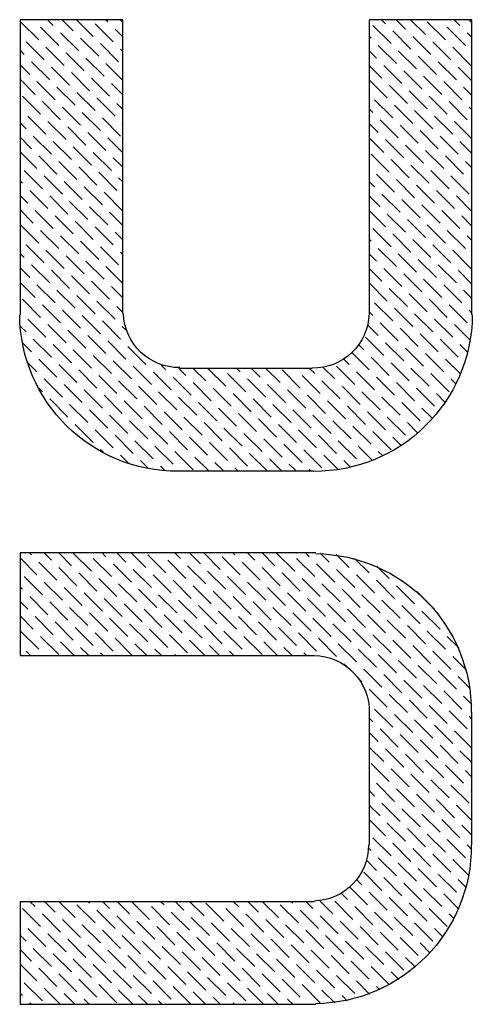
# Model space of a CAD drawing. Extents: x -35 to 121, y -31 to 50.
# Tile 8 of 13: x -1.02 to 0.36, y 27.6 to 30.6. Entities that reach past the tile are written whole.
import ezdxf

# ---------------------------------------------------------------- set-up
doc = ezdxf.new("R2010")
doc.units = 0
doc.layers.add('BG_SILKSCREEN_BOTTOM', color=3, linetype='CONTINUOUS')

msp = doc.modelspace()

# ---------------------------------------------------------------- linework, layer by layer
at = {"layer": 'BG_SILKSCREEN_BOTTOM'}
for points in [[(-1.016, 30.596078), (-1.016, 29.696664)], [(-0.703326, 30.596078), (-1.016, 30.596078)], [(-0.95885, 30.534356), (-1.014222, 30.589474)], [(-0.975614, 30.595062), (-0.97663, 30.596078)], [(-0.898144, 30.517592), (-0.953516, 30.572964)], [(-0.914908, 30.578552), (-0.932434, 30.596078)], [(-0.853948, 30.561788), (-0.888238, 30.596078)], [(-0.793242, 30.545278), (-0.844042, 30.596078)], [(-0.732536, 30.528768), (-0.787654, 30.583886)], [(-0.749046, 30.589474), (-0.75565, 30.596078)], [(-0.703326, 30.58795), (-0.711454, 30.596078)], [(-0.703326, 29.700728), (-0.703326, 30.596078)], [(0.046482, 30.596078), (0.046482, 29.700728)], [(0.359156, 30.596078), (0.046482, 30.596078)], [(0.112776, 30.52318), (0.057404, 30.578552)], [(0.096266, 30.583886), (0.084074, 30.596078)], [(0.156972, 30.567376), (0.12827, 30.596078)], [(0.217678, 30.550866), (0.172466, 30.596078)], [(0.278384, 30.534356), (0.223266, 30.589474)], [(0.261874, 30.595062), (0.260858, 30.596078)], [(0.339344, 30.517592), (0.283972, 30.572964)], [(0.32258, 30.578552), (0.305054, 30.596078)], [(0.359156, 30.586172), (0.34925, 30.596078)], [(0.359156, 29.696664), (0.359156, 30.596078)], [(-0.837438, 30.501082), (-0.89281, 30.556454)], [(-0.703326, 30.543754), (-0.726948, 30.567376)], [(0.05207, 30.53969), (0.046482, 30.545278)], [(0.173482, 30.50667), (0.118364, 30.561788)], [(0.234188, 30.49016), (0.17907, 30.545278)], [(0.359156, 30.541976), (0.344678, 30.556454)], [(-0.94234, 30.473396), (-0.997712, 30.528768)], [(-0.881634, 30.456886), (-0.937006, 30.512258)], [(-0.776732, 30.484572), (-0.83185, 30.53969)], [(-0.716026, 30.468062), (-0.771144, 30.52318)], [(0.129286, 30.462474), (0.074168, 30.517592)], [(0.295148, 30.473396), (0.239776, 30.528768)], [(0.355854, 30.456886), (0.300482, 30.512258)], [(-1.003046, 30.49016), (-1.016, 30.50286)], [(-0.820928, 30.440376), (-0.876046, 30.495494)], [(-0.703326, 30.499558), (-0.710438, 30.50667)], [(0.06858, 30.478984), (0.046482, 30.501082)], [(0.189992, 30.445964), (0.134874, 30.501082)], [(0.250952, 30.429454), (0.19558, 30.484572)], [(-0.986536, 30.429454), (-1.016, 30.458664)], [(-0.92583, 30.41269), (-0.980948, 30.468062)], [(-0.865124, 30.39618), (-0.920242, 30.451552)], [(-0.760222, 30.423866), (-0.81534, 30.478984)], [(-0.703326, 30.411166), (-0.754634, 30.462474)], [(0.08509, 30.418278), (0.046482, 30.456886)], [(0.145796, 30.401768), (0.090678, 30.456886)], [(0.311658, 30.41269), (0.256286, 30.468062)], [(0.359156, 30.409388), (0.317246, 30.451552)], [(-0.804418, 30.37967), (-0.859536, 30.434788)], [(0.206756, 30.385258), (0.151384, 30.440376)], [(0.267462, 30.368494), (0.21209, 30.423866)], [(-0.970026, 30.368494), (-1.016, 30.414468)], [(-0.90932, 30.351984), (-0.964438, 30.407356)], [(-0.848614, 30.335474), (-0.903732, 30.390592)], [(-0.743458, 30.36316), (-0.79883, 30.418278)], [(-0.703326, 30.36697), (-0.738124, 30.401768)], [(0.1016, 30.357572), (0.046482, 30.41269)], [(0.16256, 30.341062), (0.107188, 30.39618)], [(0.328168, 30.351984), (0.27305, 30.407356)], [(0.359156, 30.365192), (0.333756, 30.390592)], [(-0.953516, 30.307788), (-1.008634, 30.36316)], [(-0.787654, 30.318964), (-0.843026, 30.374082)], [(0.223266, 30.324298), (0.167894, 30.37967)], [(0.283972, 30.307788), (0.228854, 30.36316)], [(-0.89281, 30.291278), (-0.947928, 30.346396)], [(-0.726948, 30.3022), (-0.78232, 30.357572)], [(-0.703326, 30.322774), (-0.72136, 30.341062)], [(0.118364, 30.296866), (0.062992, 30.351984)], [(0.17907, 30.280102), (0.123698, 30.335474)], [(0.344678, 30.291278), (0.28956, 30.346396)], [(-1.014222, 30.324298), (-1.016, 30.326076)], [(-0.937006, 30.247082), (-0.992124, 30.3022)], [(-0.83185, 30.274768), (-0.887222, 30.329886)], [(-0.771144, 30.258004), (-0.826516, 30.313376)], [(0.057404, 30.313376), (0.046482, 30.324298)], [(0.239776, 30.263592), (0.184658, 30.318964)], [(0.300482, 30.247082), (0.245364, 30.3022)], [(0.359156, 30.320996), (0.350266, 30.329886)], [(-0.997712, 30.263592), (-1.016, 30.28188)], [(-0.876046, 30.230572), (-0.931418, 30.28569)], [(-0.710438, 30.241494), (-0.765556, 30.296866)], [(-0.703326, 30.278578), (-0.70485, 30.280102)], [(0.074168, 30.25267), (0.046482, 30.280102)], [(0.134874, 30.235906), (0.079502, 30.291278)], [(0.19558, 30.219396), (0.140462, 30.274768)], [(0.359156, 30.232604), (0.30607, 30.28569)], [(-0.920242, 30.186376), (-0.975614, 30.241494)], [(-0.81534, 30.213808), (-0.870712, 30.26918)], [(-0.754634, 30.197298), (-0.809752, 30.25267)], [(0.256286, 30.202886), (0.201168, 30.258004)], [(0.317246, 30.186376), (0.261874, 30.241494)], [(-0.980948, 30.202886), (-1.016, 30.237684)], [(-0.859536, 30.169612), (-0.914908, 30.224984)], [(-0.703326, 30.19044), (-0.749046, 30.235906)], [(0.090678, 30.19171), (0.046482, 30.235906)], [(0.151384, 30.1752), (0.096266, 30.230572)], [(0.21209, 30.15869), (0.156972, 30.213808)], [(0.359156, 30.188408), (0.32258, 30.224984)], [(-0.964438, 30.14218), (-1.016, 30.193488)], [(-0.903732, 30.125416), (-0.95885, 30.180788)], [(-0.79883, 30.153102), (-0.853948, 30.208474)], [(-0.738124, 30.136592), (-0.793242, 30.19171)], [(0.107188, 30.131004), (0.05207, 30.186376)], [(0.27305, 30.14218), (0.217678, 30.197298)], [(0.333756, 30.125416), (0.278384, 30.180788)], [(-0.843026, 30.108906), (-0.898144, 30.164278)], [(-0.703326, 30.146244), (-0.732536, 30.1752)], [(0.167894, 30.114494), (0.112776, 30.169612)], [(0.228854, 30.097984), (0.173482, 30.153102)], [(0.359156, 30.144212), (0.339344, 30.164278)], [(-0.947928, 30.08122), (-1.003046, 30.136592)], [(-0.887222, 30.06471), (-0.94234, 30.120082)], [(-0.78232, 30.092396), (-0.837438, 30.147514)], [(-0.72136, 30.075886), (-0.776732, 30.131004)], [(0.123698, 30.070298), (0.06858, 30.125416)], [(0.28956, 30.08122), (0.234188, 30.136592)], [(0.350266, 30.06471), (0.295148, 30.120082)], [(-1.008634, 30.097984), (-1.016, 30.105096)], [(-0.826516, 30.0482), (-0.881634, 30.103318)], [(-0.703326, 30.102048), (-0.716026, 30.114494)], [(0.062992, 30.086808), (0.046482, 30.103318)], [(0.184658, 30.053788), (0.129286, 30.108906)], [(0.245364, 30.037024), (0.189992, 30.092396)], [(0.359156, 30.100016), (0.355854, 30.103318)], [(-0.992124, 30.037024), (-1.016, 30.0609)], [(-0.931418, 30.020514), (-0.986536, 30.075886)], [(-0.765556, 30.03169), (-0.820928, 30.086808)], [(-0.70485, 30.014926), (-0.760222, 30.070298)], [(0.140462, 30.009592), (0.08509, 30.06471)], [(0.30607, 30.020514), (0.250952, 30.075886)], [(-0.870712, 30.004004), (-0.92583, 30.059122)], [(-0.809752, 29.987494), (-0.865124, 30.042612)], [(0.079502, 30.026102), (0.046482, 30.059122)], [(0.201168, 29.992828), (0.145796, 30.0482)], [(0.261874, 29.976318), (0.206756, 30.03169)], [(0.359156, 30.011624), (0.311658, 30.059122)], [(-0.975614, 29.976318), (-1.016, 30.016704)], [(-0.914908, 29.959808), (-0.970026, 30.014926)], [(-0.749046, 29.97073), (-0.804418, 30.026102)], [(-0.703326, 29.96946), (-0.743458, 30.009592)], [(0.096266, 29.965396), (0.046482, 30.014926)], [(0.156972, 29.948632), (0.1016, 30.004004)], [(0.32258, 29.959808), (0.267462, 30.014926)], [(-0.95885, 29.915612), (-1.014222, 29.97073)], [(-0.853948, 29.943298), (-0.90932, 29.998416)], [(-0.793242, 29.926534), (-0.848614, 29.981906)], [(0.217678, 29.932122), (0.16256, 29.987494)], [(0.278384, 29.915612), (0.223266, 29.97073)], [(0.359156, 29.967428), (0.328168, 29.998416)], [(-0.898144, 29.899102), (-0.953516, 29.95422)], [(-0.732536, 29.910024), (-0.787654, 29.965396)], [(-0.703326, 29.925264), (-0.726948, 29.948632)], [(0.112776, 29.904436), (0.057404, 29.959808)], [(0.173482, 29.887926), (0.118364, 29.943298)], [(0.339344, 29.899102), (0.283972, 29.95422)], [(-0.94234, 29.854906), (-0.997712, 29.910024)], [(-0.837438, 29.882338), (-0.89281, 29.93771)], [(-0.776732, 29.865828), (-0.83185, 29.9212)], [(0.05207, 29.9212), (0.046482, 29.926534)], [(0.234188, 29.871416), (0.17907, 29.926534)], [(0.295148, 29.854906), (0.239776, 29.910024)], [(0.359156, 29.923232), (0.344678, 29.93771)], [(-1.003046, 29.871416), (-1.016, 29.884116)], [(-0.881634, 29.838142), (-0.937006, 29.893514)], [(-0.716026, 29.849318), (-0.771144, 29.904436)], [(-0.703326, 29.881068), (-0.710438, 29.887926)], [(0.06858, 29.86024), (0.046482, 29.882338)], [(0.129286, 29.84373), (0.074168, 29.899102)], [(0.189992, 29.82722), (0.134874, 29.882338)], [(0.355854, 29.838142), (0.300482, 29.893514)], [(-0.820928, 29.821632), (-0.876046, 29.877004)], [(-0.760222, 29.805122), (-0.81534, 29.86024)], [(0.250952, 29.81071), (0.19558, 29.865828)], [(-0.986536, 29.81071), (-1.016, 29.83992)], [(-0.92583, 29.793946), (-0.980948, 29.849318)], [(-0.865124, 29.777436), (-0.920242, 29.832808)], [(-0.703326, 29.792676), (-0.754634, 29.84373)], [(0.08509, 29.799534), (0.046482, 29.838142)], [(0.145796, 29.783024), (0.090678, 29.838142)], [(0.206756, 29.766514), (0.151384, 29.821632)], [(0.311658, 29.793946), (0.256286, 29.849318)], [(0.359156, 29.790644), (0.317246, 29.832808)], [(-0.970026, 29.74975), (-1.016, 29.795724)], [(-0.804418, 29.760926), (-0.859536, 29.816044)], [(-0.743458, 29.744416), (-0.79883, 29.799534)], [(0.1016, 29.738828), (0.046482, 29.793946)], [(0.267462, 29.74975), (0.21209, 29.805122)], [(-0.90932, 29.73324), (-0.964438, 29.788612)], [(-0.848614, 29.71673), (-0.903732, 29.771848)], [(-0.703326, 29.74848), (-0.738124, 29.783024)], [(0.16256, 29.722318), (0.107188, 29.777436)], [(0.223266, 29.705554), (0.167894, 29.760926)], [(0.328168, 29.73324), (0.27305, 29.788612)], [(0.359156, 29.746448), (0.333756, 29.771848)], [(-0.953516, 29.689044), (-1.008634, 29.744416)], [(-0.787654, 29.70022), (-0.843026, 29.755338)], [(-0.726948, 29.683456), (-0.78232, 29.738828)], [(0.118364, 29.678122), (0.062992, 29.73324)], [(0.283972, 29.689044), (0.228854, 29.744416)], [(-1.014222, 29.705554), (-1.016, 29.707332)], [(-0.89281, 29.672534), (-0.947928, 29.727652)], [(-0.83185, 29.656024), (-0.887222, 29.711142)], [(-0.703326, 29.704284), (-0.72136, 29.722318)], [(0.057404, 29.694632), (0.046482, 29.705554)], [(0.17907, 29.661358), (0.123698, 29.71673)], [(0.239776, 29.644848), (0.184658, 29.70022)], [(0.344678, 29.672534), (0.28956, 29.727652)], [(0.359156, 29.702252), (0.350266, 29.711142)], [(-0.937006, 29.628338), (-0.992124, 29.683456)], [(-0.771144, 29.63926), (-0.826516, 29.694632)], [(-0.710438, 29.62275), (-0.765556, 29.678122)], [(0.134874, 29.617162), (0.079502, 29.672534)], [(0.300482, 29.628338), (0.245364, 29.683456)], [(-0.997712, 29.644848), (-1.014476, 29.661612)], [(-0.876046, 29.611828), (-0.931418, 29.666946)], [(-0.81534, 29.595064), (-0.870712, 29.650436)], [(-0.694436, 29.651198), (-0.70485, 29.661358)], [(0.074168, 29.633926), (0.042164, 29.665676)], [(0.19558, 29.600652), (0.140462, 29.656024)], [(0.352552, 29.620718), (0.30607, 29.666946)], [(-0.980948, 29.584142), (-1.007618, 29.610558)], [(-0.920242, 29.567632), (-0.975614, 29.62275)], [(-0.754634, 29.578554), (-0.809752, 29.633926)], [(-0.693928, 29.562044), (-0.749046, 29.617162)], [(0.090678, 29.572966), (0.035306, 29.628338)], [(0.151384, 29.556456), (0.096266, 29.611828)], [(0.256286, 29.584142), (0.201168, 29.63926)], [(0.317246, 29.567632), (0.261874, 29.62275)], [(-0.859536, 29.550868), (-0.914908, 29.60624)], [(-0.79883, 29.534358), (-0.853948, 29.58973)], [(-0.632968, 29.545534), (-0.68834, 29.600652)], [(0.046482, 29.52877), (-0.005842, 29.581094)], [(0.029972, 29.58973), (0.014732, 29.60497)], [(0.21209, 29.539946), (0.156972, 29.595064)], [(0.344932, 29.584142), (0.32258, 29.60624)], [(-0.964438, 29.523436), (-0.992124, 29.550868)], [(-0.903732, 29.506672), (-0.95885, 29.562044)], [(-0.738124, 29.517848), (-0.793242, 29.572966)], [(-0.677164, 29.501338), (-0.732536, 29.556456)], [(-0.014224, 29.545534), (-0.03048, 29.561536)], [(0.107188, 29.51226), (0.05207, 29.567632)], [(0.167894, 29.49575), (0.112776, 29.550868)], [(0.27305, 29.523436), (0.217678, 29.578554)], [(0.322834, 29.517594), (0.278384, 29.562044)], [(-0.843026, 29.490162), (-0.898144, 29.545534)], [(-0.78232, 29.473652), (-0.837438, 29.52877)], [(-0.616458, 29.484574), (-0.67183, 29.539946)], [(-0.555752, 29.468064), (-0.61087, 29.523436)], [(-0.572262, 29.52877), (-0.585978, 29.542486)], [(-0.511556, 29.51226), (-0.532892, 29.533596)], [(-0.127, 29.533596), (-0.529844, 29.533596)], [(-0.45085, 29.49575), (-0.488696, 29.533596)], [(-0.38989, 29.47924), (-0.4445, 29.533596)], [(-0.345694, 29.523436), (-0.356108, 29.533596)], [(-0.284988, 29.506672), (-0.311912, 29.533596)], [(-0.224282, 29.490162), (-0.267716, 29.533596)], [(-0.163576, 29.473652), (-0.218694, 29.52877)], [(-0.11938, 29.517848), (-0.135128, 29.533596)], [(-0.05842, 29.501338), (-0.093726, 29.53639)], [(0.002286, 29.484574), (-0.053086, 29.539946)], [(0.062992, 29.468064), (0.007874, 29.523436)], [(0.228854, 29.47924), (0.173482, 29.534358)], [(-0.887222, 29.445966), (-0.94234, 29.501338)], [(-0.72136, 29.457142), (-0.776732, 29.51226)], [(-0.660654, 29.440378), (-0.716026, 29.49575)], [(-0.495046, 29.451554), (-0.550164, 29.506672)], [(-0.434086, 29.435044), (-0.489458, 29.490162)], [(-0.329184, 29.462476), (-0.384556, 29.517848)], [(-0.268478, 29.445966), (-0.323596, 29.501338)], [(-0.102616, 29.457142), (-0.157988, 29.51226)], [(-0.04191, 29.440378), (-0.097282, 29.49575)], [(0.123698, 29.451554), (0.06858, 29.506672)], [(0.184658, 29.435044), (0.129286, 29.490162)], [(0.28956, 29.462476), (0.234188, 29.517848)], [(0.309118, 29.487114), (0.295148, 29.501338)], [(-0.947928, 29.462476), (-0.959104, 29.473652)], [(-0.826516, 29.429456), (-0.881634, 29.484574)], [(-0.765556, 29.412946), (-0.820928, 29.468064)], [(-0.599948, 29.423868), (-0.655066, 29.47924)], [(-0.539242, 29.407358), (-0.59436, 29.462476)], [(-0.37338, 29.41828), (-0.428752, 29.473652)], [(-0.207772, 29.429456), (-0.26289, 29.484574)], [(-0.146812, 29.412946), (-0.202184, 29.468064)], [(0.018796, 29.423868), (-0.036322, 29.47924)], [(0.079502, 29.407358), (0.024384, 29.462476)], [(0.245364, 29.41828), (0.189992, 29.473652)], [(-0.870712, 29.38526), (-0.92583, 29.440378)], [(-0.70485, 29.396182), (-0.760222, 29.451554)], [(-0.644144, 29.379672), (-0.699262, 29.435044)], [(-0.478282, 29.390848), (-0.533654, 29.445966)], [(-0.312674, 29.40177), (-0.367792, 29.457142)], [(-0.251968, 29.38526), (-0.307086, 29.440378)], [(-0.086106, 29.396182), (-0.141478, 29.451554)], [(-0.0254, 29.379672), (-0.080518, 29.435044)], [(0.140462, 29.390848), (0.08509, 29.445966)], [(0.276606, 29.431234), (0.250952, 29.457142)], [(-0.809752, 29.36875), (-0.865124, 29.423868)], [(-0.749046, 29.351986), (-0.804418, 29.407358)], [(-0.583438, 29.363162), (-0.638556, 29.41828)], [(-0.522478, 29.346652), (-0.57785, 29.40177)], [(-0.417576, 29.374084), (-0.472948, 29.429456)], [(-0.35687, 29.357574), (-0.411988, 29.412946)], [(-0.191008, 29.36875), (-0.24638, 29.423868)], [(-0.130302, 29.351986), (-0.185674, 29.407358)], [(0.035306, 29.363162), (-0.019812, 29.41828)], [(0.096266, 29.346652), (0.040894, 29.40177)], [(0.201168, 29.374084), (0.145796, 29.429456)], [(0.237998, 29.381704), (0.206756, 29.412946)], [(-0.68834, 29.335476), (-0.743458, 29.390848)], [(-0.627634, 29.318966), (-0.682752, 29.374084)], [(-0.461772, 29.329888), (-0.517144, 29.38526)], [(-0.296164, 29.341064), (-0.351282, 29.396182)], [(-0.235204, 29.324554), (-0.290576, 29.379672)], [(-0.069596, 29.335476), (-0.124714, 29.390848)], [(-0.00889, 29.318966), (-0.064008, 29.374084)], [(0.156972, 29.329888), (0.1016, 29.38526)], [(-0.793242, 29.30779), (-0.848614, 29.363162)], [(-0.732536, 29.29128), (-0.787654, 29.346652)], [(-0.566674, 29.302456), (-0.622046, 29.357574)], [(-0.505968, 29.285692), (-0.56134, 29.341064)], [(-0.401066, 29.313378), (-0.456184, 29.36875)], [(-0.34036, 29.296868), (-0.395478, 29.351986)], [(-0.174498, 29.30779), (-0.22987, 29.363162)], [(-0.113792, 29.29128), (-0.16891, 29.346652)], [(0.05207, 29.302456), (-0.003302, 29.357574)], [(0.112776, 29.285692), (0.057404, 29.341064)], [(0.193294, 29.337762), (0.16256, 29.36875)], [(-0.67183, 29.27477), (-0.726948, 29.329888)], [(-0.61087, 29.25826), (-0.666242, 29.313378)], [(-0.445262, 29.269182), (-0.50038, 29.324554)], [(-0.2794, 29.280358), (-0.334772, 29.335476)], [(-0.218694, 29.263594), (-0.274066, 29.318966)], [(-0.053086, 29.27477), (-0.108204, 29.329888)], [(0.007874, 29.25826), (-0.047498, 29.313378)], [(0.143002, 29.299662), (0.118364, 29.324554)], [(-0.76327, 29.278072), (-0.771144, 29.285692)], [(-0.550164, 29.241496), (-0.605536, 29.296868)], [(-0.489458, 29.224986), (-0.544576, 29.280358)], [(-0.384556, 29.252672), (-0.439674, 29.30779)], [(-0.323596, 29.236162), (-0.378968, 29.29128)], [(-0.157988, 29.247084), (-0.213106, 29.302456)], [(-0.097282, 29.230574), (-0.1524, 29.285692)], [(0.055626, 29.25445), (0.013208, 29.296868)], [(0.086614, 29.267912), (0.074168, 29.280358)], [(-0.686054, 29.244798), (-0.710438, 29.269182)], [(-0.626618, 29.229558), (-0.649732, 29.252672)], [(-0.441198, 29.221176), (-0.48387, 29.263594)], [(-0.264414, 29.221176), (-0.318262, 29.27477)], [(-0.220218, 29.221176), (-0.257302, 29.25826)], [(-0.048768, 29.22651), (-0.091694, 29.269182)], [(-0.011684, 29.233368), (-0.030988, 29.252672)], [(-0.57531, 29.2227), (-0.588772, 29.236162)], [(-0.533908, 29.221176), (-0.122936, 29.221176)], [(-0.397002, 29.221176), (-0.423164, 29.247084)], [(-0.352806, 29.221176), (-0.362458, 29.230574)], [(-0.176022, 29.221176), (-0.196596, 29.241496)], [(-0.131826, 29.221176), (-0.13589, 29.224986)], [(-1.016, 28.97124), (-1.016, 28.658566)], [(-0.116332, 28.97124), (-1.016, 28.97124)], [(-0.964438, 28.904692), (-1.016, 28.956)], [(-0.980948, 28.965398), (-0.98679, 28.97124)], [(-0.920242, 28.948888), (-0.942594, 28.97124)], [(-0.859536, 28.932124), (-0.898398, 28.97124)], [(-0.79883, 28.915614), (-0.853948, 28.970986)], [(-0.738124, 28.899104), (-0.793242, 28.954222)], [(-0.754634, 28.95981), (-0.76581, 28.97124)], [(-0.693928, 28.9433), (-0.721614, 28.97124)], [(-0.632968, 28.92679), (-0.677418, 28.97124)], [(-0.572262, 28.91028), (-0.627634, 28.965398)], [(-0.588772, 28.970986), (-0.589026, 28.97124)], [(-0.528066, 28.954222), (-0.54483, 28.97124)], [(-0.46736, 28.937712), (-0.500634, 28.97124)], [(-0.406654, 28.921202), (-0.456438, 28.97124)], [(-0.345694, 28.904692), (-0.401066, 28.95981)], [(-0.362458, 28.965398), (-0.368046, 28.97124)], [(-0.301498, 28.948888), (-0.32385, 28.97124)], [(-0.240792, 28.932124), (-0.279654, 28.97124)], [(-0.180086, 28.915614), (-0.235204, 28.970986)], [(-0.11938, 28.899104), (-0.174498, 28.954222)], [(-0.13589, 28.95981), (-0.147066, 28.97124)], [(-0.075184, 28.9433), (-0.102616, 28.970732)], [(-0.014224, 28.92679), (-0.053848, 28.96616)], [(0.046482, 28.91028), (0.001778, 28.95473)], [(-0.903732, 28.888182), (-0.95885, 28.9433)], [(-0.843026, 28.871418), (-0.898144, 28.92679)], [(-0.677164, 28.882594), (-0.732536, 28.937712)], [(-0.616458, 28.866084), (-0.67183, 28.921202)], [(-0.511556, 28.893516), (-0.566674, 28.948888)], [(-0.45085, 28.877006), (-0.505968, 28.932124)], [(-0.284988, 28.888182), (-0.34036, 28.9433)], [(-0.224282, 28.871418), (-0.2794, 28.92679)], [(-0.05842, 28.882594), (-0.113792, 28.937712)], [(0.002286, 28.866084), (-0.053086, 28.921202)], [(0.107188, 28.893516), (0.06985, 28.931108)], [(-0.947928, 28.843986), (-1.003046, 28.899104)], [(-0.78232, 28.854908), (-0.837438, 28.91028)], [(-0.72136, 28.838398), (-0.776732, 28.893516)], [(-0.555752, 28.84932), (-0.61087, 28.904692)], [(-0.38989, 28.860496), (-0.445262, 28.915614)], [(-0.329184, 28.843986), (-0.384556, 28.899104)], [(-0.163576, 28.854908), (-0.218694, 28.91028)], [(-0.102616, 28.838398), (-0.157988, 28.893516)], [(0.062992, 28.84932), (0.007874, 28.904692)], [(-1.008634, 28.860496), (-1.016, 28.867608)], [(-0.887222, 28.827222), (-0.94234, 28.882594)], [(-0.826516, 28.810712), (-0.881634, 28.866084)], [(-0.660654, 28.821888), (-0.716026, 28.877006)], [(-0.599948, 28.805124), (-0.655066, 28.860496)], [(-0.495046, 28.83281), (-0.550164, 28.888182)], [(-0.434086, 28.8163), (-0.489458, 28.871418)], [(-0.268478, 28.827222), (-0.323596, 28.882594)], [(-0.207772, 28.810712), (-0.26289, 28.866084)], [(-0.04191, 28.821888), (-0.097282, 28.877006)], [(0.018796, 28.805124), (-0.036322, 28.860496)], [(0.123698, 28.83281), (0.06858, 28.888182)], [(0.184658, 28.8163), (0.129286, 28.871418)], [(-0.931418, 28.783026), (-0.986536, 28.838398)], [(-0.765556, 28.794202), (-0.820928, 28.84932)], [(-0.70485, 28.777692), (-0.760222, 28.83281)], [(-0.539242, 28.788614), (-0.59436, 28.843986)], [(-0.37338, 28.79979), (-0.428752, 28.854908)], [(-0.312674, 28.783026), (-0.367792, 28.838398)], [(-0.146812, 28.794202), (-0.202184, 28.84932)], [(-0.086106, 28.777692), (-0.141478, 28.83281)], [(0.079502, 28.788614), (0.024384, 28.843986)], [(0.245364, 28.79979), (0.189992, 28.854908)], [(-0.992124, 28.79979), (-1.016, 28.823412)], [(-0.870712, 28.766516), (-0.92583, 28.821888)], [(-0.809752, 28.750006), (-0.865124, 28.805124)], [(-0.644144, 28.760928), (-0.699262, 28.8163)], [(-0.478282, 28.772104), (-0.533654, 28.827222)], [(-0.417576, 28.755594), (-0.472948, 28.810712)], [(-0.251968, 28.766516), (-0.307086, 28.821888)], [(-0.191008, 28.750006), (-0.24638, 28.805124)], [(-0.0254, 28.760928), (-0.080518, 28.8163)], [(0.140462, 28.772104), (0.08509, 28.827222)], [(0.201168, 28.755594), (0.145796, 28.810712)], [(-0.975614, 28.73883), (-1.016, 28.779216)], [(-0.914908, 28.72232), (-0.970026, 28.777692)], [(-0.749046, 28.733496), (-0.804418, 28.788614)], [(-0.68834, 28.716732), (-0.743458, 28.772104)], [(-0.583438, 28.744418), (-0.638556, 28.79979)], [(-0.522478, 28.727908), (-0.57785, 28.783026)], [(-0.35687, 28.73883), (-0.411988, 28.794202)], [(-0.296164, 28.72232), (-0.351282, 28.777692)], [(-0.130302, 28.733496), (-0.185674, 28.788614)], [(-0.069596, 28.716732), (-0.124714, 28.772104)], [(0.035306, 28.744418), (-0.019812, 28.79979)], [(0.096266, 28.727908), (0.040894, 28.783026)], [(0.261874, 28.73883), (0.206756, 28.794202)], [(-0.853948, 28.70581), (-0.90932, 28.760928)], [(-0.793242, 28.6893), (-0.848614, 28.744418)], [(-0.627634, 28.700222), (-0.682752, 28.755594)], [(-0.461772, 28.711398), (-0.517144, 28.766516)], [(-0.401066, 28.694634), (-0.456184, 28.750006)], [(-0.235204, 28.70581), (-0.290576, 28.760928)], [(-0.174498, 28.6893), (-0.22987, 28.744418)], [(-0.00889, 28.700222), (-0.064008, 28.755594)], [(0.156972, 28.711398), (0.1016, 28.766516)], [(0.217678, 28.694634), (0.16256, 28.750006)], [(-0.95885, 28.678124), (-1.014222, 28.733496)], [(-0.898144, 28.661614), (-0.953516, 28.716732)], [(-0.732536, 28.672536), (-0.787654, 28.727908)], [(-0.67437, 28.658566), (-0.726948, 28.711398)], [(-0.566674, 28.683712), (-0.622046, 28.73883)], [(-0.505968, 28.667202), (-0.56134, 28.72232)], [(-0.34036, 28.678124), (-0.395478, 28.733496)], [(-0.2794, 28.661614), (-0.334772, 28.716732)], [(-0.113792, 28.672536), (-0.16891, 28.727908)], [(-0.053086, 28.656026), (-0.108204, 28.711398)], [(0.05207, 28.683712), (-0.003302, 28.73883)], [(0.112776, 28.667202), (0.057404, 28.72232)], [(0.278384, 28.678124), (0.223266, 28.733496)], [(0.31877, 28.681934), (0.283972, 28.716732)], [(-0.851154, 28.658566), (-0.89281, 28.700222)], [(-0.806958, 28.658566), (-0.83185, 28.683712)], [(-0.630174, 28.658566), (-0.666242, 28.694634)], [(-0.45339, 28.658566), (-0.50038, 28.70581)], [(-0.409194, 28.658566), (-0.439674, 28.6893)], [(-0.23241, 28.658566), (-0.274066, 28.700222)], [(-0.188214, 28.658566), (-0.213106, 28.683712)], [(0.007874, 28.639516), (-0.047498, 28.694634)], [(0.173482, 28.650438), (0.118364, 28.70581)], [(0.234188, 28.633928), (0.17907, 28.6893)], [(-1.016, 28.658566), (-0.12065, 28.658566)], [(-0.983742, 28.658566), (-0.997712, 28.672536)], [(-0.762762, 28.658566), (-0.771144, 28.667202)], [(-0.585978, 28.658566), (-0.605536, 28.678124)], [(-0.541782, 28.658566), (-0.544576, 28.661614)], [(-0.364998, 28.658566), (-0.378968, 28.672536)], [(-0.144018, 28.658566), (-0.1524, 28.667202)], [(0.06858, 28.623006), (0.013208, 28.678124)], [(0.129286, 28.606242), (0.074168, 28.661614)], [(0.295148, 28.617418), (0.239776, 28.672536)], [(0.342646, 28.613862), (0.300482, 28.656026)], [(-0.021844, 28.625038), (-0.030988, 28.633928)], [(0.189992, 28.589732), (0.134874, 28.645104)], [(0.250952, 28.573222), (0.19558, 28.62834)], [(0.024384, 28.57881), (0.012954, 28.59024)], [(0.08509, 28.562046), (0.029972, 28.617418)], [(0.145796, 28.545536), (0.090678, 28.600908)], [(0.311658, 28.556712), (0.256286, 28.61183)], [(0.354076, 28.558236), (0.317246, 28.59532)], [(0.206756, 28.529026), (0.151384, 28.584144)], [(0.267462, 28.512516), (0.21209, 28.567634)], [(0.1016, 28.50134), (0.046482, 28.556712)], [(0.16256, 28.48483), (0.107188, 28.539948)], [(0.328168, 28.495752), (0.27305, 28.551124)], [(0.358648, 28.509468), (0.333756, 28.534614)], [(0.223266, 28.46832), (0.167894, 28.523438)], [(0.283972, 28.451556), (0.228854, 28.506928)], [(0.046482, 28.485084), (0.046482, 28.08224)], [(0.118364, 28.440634), (0.062992, 28.495752)], [(0.17907, 28.424124), (0.123698, 28.479242)], [(0.344678, 28.435046), (0.28956, 28.490418)], [(0.359156, 28.465018), (0.350266, 28.473654)], [(0.359156, 28.08224), (0.359156, 28.485084)], [(0.057404, 28.457144), (0.046482, 28.468066)], [(0.239776, 28.40736), (0.184658, 28.462732)], [(0.300482, 28.39085), (0.245364, 28.446222)], [(0.074168, 28.396438), (0.046482, 28.42387)], [(0.134874, 28.379928), (0.079502, 28.435046)], [(0.19558, 28.363164), (0.140462, 28.418536)], [(0.359156, 28.376626), (0.30607, 28.429458)], [(0.256286, 28.346654), (0.201168, 28.402026)], [(0.317246, 28.330144), (0.261874, 28.385262)], [(0.090678, 28.335732), (0.046482, 28.379674)], [(0.151384, 28.318968), (0.096266, 28.37434)], [(0.21209, 28.302458), (0.156972, 28.35783)], [(0.359156, 28.33243), (0.32258, 28.368752)], [(0.107188, 28.274772), (0.05207, 28.330144)], [(0.27305, 28.285948), (0.217678, 28.341066)], [(0.333756, 28.269438), (0.278384, 28.324556)], [(0.167894, 28.258262), (0.112776, 28.313634)], [(0.228854, 28.241752), (0.173482, 28.29687)], [(0.359156, 28.288234), (0.339344, 28.308046)], [(0.123698, 28.214066), (0.06858, 28.269438)], [(0.28956, 28.225242), (0.234188, 28.28036)], [(0.350266, 28.208478), (0.295148, 28.26385)], [(0.062992, 28.230576), (0.046482, 28.247086)], [(0.184658, 28.197556), (0.129286, 28.252674)], [(0.245364, 28.181046), (0.189992, 28.236164)], [(0.359156, 28.244038), (0.355854, 28.24734)], [(0.079502, 28.16987), (0.046482, 28.20289)], [(0.140462, 28.15336), (0.08509, 28.208478)], [(0.30607, 28.164282), (0.250952, 28.219654)], [(0.359156, 28.155646), (0.311658, 28.203144)], [(0.201168, 28.13685), (0.145796, 28.191968)], [(0.261874, 28.120086), (0.206756, 28.175458)], [(0.096266, 28.109164), (0.046482, 28.158694)], [(0.156972, 28.092654), (0.1016, 28.147772)], [(0.32258, 28.103576), (0.267462, 28.158948)], [(0.359156, 28.11145), (0.328168, 28.142184)], [(0.217678, 28.07589), (0.16256, 28.131262)], [(0.278384, 28.05938), (0.223266, 28.114752)], [(0.112776, 28.048458), (0.057404, 28.103576)], [(0.173482, 28.031694), (0.118364, 28.087066)], [(0.339344, 28.04287), (0.283972, 28.097988)], [(0.358902, 28.067254), (0.344678, 28.081478)], [(0.05207, 28.064968), (0.046228, 28.070556)], [(0.234188, 28.015184), (0.17907, 28.070556)], [(0.295148, 27.998674), (0.239776, 28.053792)], [(0.06858, 28.004262), (0.039878, 28.032964)], [(0.129286, 27.987498), (0.074168, 28.04287)], [(0.189992, 27.970988), (0.134874, 28.02636)], [(0.35052, 27.987498), (0.300482, 28.037282)], [(0.08509, 27.943302), (0.029972, 27.998674)], [(0.250952, 27.954478), (0.19558, 28.009596)], [(0.311658, 27.937968), (0.256286, 27.993086)], [(0.024384, 27.960066), (0.009906, 27.974544)], [(0.145796, 27.926792), (0.090678, 27.982164)], [(0.206756, 27.910282), (0.151384, 27.9654)], [(0.342138, 27.95143), (0.317246, 27.976576)], [(-0.019812, 27.91587), (-0.037084, 27.933142)], [(0.040894, 27.899106), (-0.011684, 27.951684)], [(0.1016, 27.882596), (0.046482, 27.937968)], [(0.267462, 27.893772), (0.21209, 27.94889)], [(0.319278, 27.886152), (0.27305, 27.93238)], [(-1.016, 27.908758), (-1.016, 27.596084)], [(-0.12065, 27.908758), (-1.016, 27.908758)], [(-0.970026, 27.893772), (-0.985012, 27.908758)], [(-0.90932, 27.877008), (-0.940816, 27.908758)], [(-0.848614, 27.860498), (-0.89662, 27.908758)], [(-0.804418, 27.904694), (-0.808228, 27.908758)], [(-0.743458, 27.888184), (-0.764032, 27.908758)], [(-0.682752, 27.871674), (-0.719836, 27.908758)], [(-0.622046, 27.85491), (-0.67564, 27.908758)], [(-0.57785, 27.899106), (-0.587248, 27.908758)], [(-0.517144, 27.882596), (-0.543052, 27.908758)], [(-0.456184, 27.866086), (-0.498856, 27.908758)], [(-0.395478, 27.849576), (-0.45085, 27.904694)], [(-0.351282, 27.893772), (-0.366268, 27.908758)], [(-0.290576, 27.877008), (-0.322072, 27.908758)], [(-0.22987, 27.860498), (-0.277876, 27.908758)], [(-0.185674, 27.904694), (-0.189484, 27.908758)], [(-0.124714, 27.888184), (-0.145288, 27.908758)], [(-0.064008, 27.871674), (-0.102616, 27.910282)], [(-0.003302, 27.85491), (-0.05842, 27.910282)], [(0.16256, 27.866086), (0.107188, 27.921204)], [(0.223266, 27.849576), (0.167894, 27.904694)], [(-0.953516, 27.832812), (-1.008634, 27.888184)], [(-0.89281, 27.816302), (-0.947928, 27.871674)], [(-0.787654, 27.843988), (-0.843026, 27.899106)], [(-0.726948, 27.827478), (-0.78232, 27.882596)], [(-0.56134, 27.8384), (-0.616458, 27.893772)], [(-0.50038, 27.82189), (-0.555752, 27.877008)], [(-0.334772, 27.832812), (-0.38989, 27.888184)], [(-0.274066, 27.816302), (-0.329184, 27.871674)], [(-0.16891, 27.843988), (-0.224282, 27.899106)], [(-0.108204, 27.827478), (-0.163576, 27.882596)], [(0.057404, 27.8384), (0.002286, 27.893772)], [(0.118364, 27.82189), (0.062992, 27.877008)], [(0.283972, 27.832812), (0.228854, 27.888184)], [(0.305054, 27.85618), (0.28956, 27.871674)], [(-1.014222, 27.849576), (-1.016, 27.8511)], [(-0.83185, 27.799792), (-0.887222, 27.85491)], [(-0.666242, 27.810714), (-0.72136, 27.866086)], [(-0.605536, 27.794204), (-0.660654, 27.849576)], [(-0.439674, 27.80538), (-0.495046, 27.860498)], [(-0.378968, 27.788616), (-0.434086, 27.843988)], [(-0.213106, 27.799792), (-0.268478, 27.85491)], [(-0.047498, 27.810714), (-0.102616, 27.866086)], [(0.013208, 27.794204), (-0.04191, 27.849576)], [(0.17907, 27.80538), (0.123698, 27.860498)], [(0.239776, 27.788616), (0.184658, 27.843988)], [(-0.937006, 27.772106), (-0.992124, 27.827478)], [(-0.876046, 27.755596), (-0.931418, 27.810714)], [(-0.771144, 27.783282), (-0.826516, 27.8384)], [(-0.710438, 27.766518), (-0.765556, 27.82189)], [(-0.544576, 27.777694), (-0.599948, 27.832812)], [(-0.48387, 27.761184), (-0.539242, 27.816302)], [(-0.318262, 27.772106), (-0.37338, 27.827478)], [(-0.257302, 27.755596), (-0.312674, 27.810714)], [(-0.1524, 27.783282), (-0.207772, 27.8384)], [(-0.091694, 27.766518), (-0.146812, 27.82189)], [(0.074168, 27.777694), (0.018796, 27.832812)], [(0.134874, 27.761184), (0.079502, 27.816302)], [(0.271526, 27.801062), (0.245364, 27.827478)], [(-0.997712, 27.788616), (-1.016, 27.806904)], [(-0.81534, 27.739086), (-0.870712, 27.794204)], [(-0.649732, 27.750008), (-0.70485, 27.80538)], [(-0.588772, 27.733498), (-0.644144, 27.788616)], [(-0.423164, 27.74442), (-0.478282, 27.799792)], [(-0.362458, 27.72791), (-0.417576, 27.783282)], [(-0.196596, 27.739086), (-0.251968, 27.794204)], [(-0.030988, 27.750008), (-0.086106, 27.80538)], [(0.029972, 27.733498), (-0.0254, 27.788616)], [(0.19558, 27.74442), (0.140462, 27.799792)], [(0.232156, 27.75204), (0.201168, 27.783282)], [(-0.980948, 27.72791), (-1.016, 27.762708)], [(-0.920242, 27.7114), (-0.975614, 27.766518)], [(-0.859536, 27.69489), (-0.914908, 27.750008)], [(-0.754634, 27.722322), (-0.809752, 27.777694)], [(-0.693928, 27.705812), (-0.749046, 27.761184)], [(-0.528066, 27.716988), (-0.583438, 27.772106)], [(-0.46736, 27.700224), (-0.522478, 27.755596)], [(-0.301498, 27.7114), (-0.35687, 27.766518)], [(-0.240792, 27.69489), (-0.296164, 27.750008)], [(-0.13589, 27.722322), (-0.191008, 27.777694)], [(-0.075184, 27.705812), (-0.130302, 27.761184)], [(0.090678, 27.716988), (0.035306, 27.772106)], [(0.151384, 27.700224), (0.096266, 27.755596)], [(-0.79883, 27.678126), (-0.853948, 27.733498)], [(-0.632968, 27.689302), (-0.68834, 27.74442)], [(-0.572262, 27.672792), (-0.627634, 27.72791)], [(-0.406654, 27.683714), (-0.461772, 27.739086)], [(-0.345694, 27.667204), (-0.401066, 27.722322)], [(-0.180086, 27.678126), (-0.235204, 27.733498)], [(-0.014224, 27.689302), (-0.069596, 27.74442)], [(0.046482, 27.672792), (-0.00889, 27.72791)], [(0.186944, 27.70886), (0.156972, 27.739086)], [(-0.964438, 27.667204), (-1.016, 27.718512)], [(-0.903732, 27.650694), (-0.95885, 27.705812)], [(-0.738124, 27.661616), (-0.793242, 27.716988)], [(-0.677164, 27.645106), (-0.732536, 27.700224)], [(-0.511556, 27.656028), (-0.566674, 27.7114)], [(-0.45085, 27.639518), (-0.505968, 27.69489)], [(-0.284988, 27.650694), (-0.34036, 27.705812)], [(-0.11938, 27.661616), (-0.174498, 27.716988)], [(-0.05842, 27.645106), (-0.113792, 27.700224)], [(0.107188, 27.656028), (0.05207, 27.7114)], [(0.136144, 27.671522), (0.112776, 27.69489)], [(-0.947928, 27.606498), (-1.003046, 27.661616)], [(-0.843026, 27.63393), (-0.898144, 27.689302)], [(-0.78232, 27.61742), (-0.837438, 27.672792)], [(-0.616458, 27.628596), (-0.67183, 27.683714)], [(-0.555752, 27.611832), (-0.61087, 27.667204)], [(-0.38989, 27.623008), (-0.445262, 27.678126)], [(-0.329184, 27.606498), (-0.384556, 27.661616)], [(-0.224282, 27.63393), (-0.2794, 27.689302)], [(-0.163576, 27.61742), (-0.218694, 27.672792)], [(0.002286, 27.628596), (-0.053086, 27.683714)], [(0.047752, 27.627326), (0.007874, 27.667204)], [(-1.008634, 27.623008), (-1.016, 27.63012)], [(-0.893572, 27.596084), (-0.94234, 27.645106)], [(-0.72136, 27.60091), (-0.776732, 27.656028)], [(-0.672592, 27.596084), (-0.716026, 27.639518)], [(-0.495808, 27.596084), (-0.550164, 27.650694)], [(-0.451612, 27.596084), (-0.489458, 27.63393)], [(-0.274828, 27.596084), (-0.323596, 27.645106)], [(-0.102616, 27.60091), (-0.157988, 27.656028)], [(-0.058166, 27.600402), (-0.097282, 27.639518)], [(0.07874, 27.64028), (0.06858, 27.650694)], [(-0.981964, 27.596084), (-0.986536, 27.60091)], [(-0.849376, 27.596084), (-0.881634, 27.628596)], [(-0.80518, 27.596084), (-0.820928, 27.611832)], [(-0.628396, 27.596084), (-0.655066, 27.623008)], [(-0.5842, 27.596084), (-0.59436, 27.606498)], [(-0.407416, 27.596084), (-0.428752, 27.61742)], [(-0.36322, 27.596084), (-0.367792, 27.60091)], [(-0.230632, 27.596084), (-0.26289, 27.628596)], [(-0.186436, 27.596084), (-0.202184, 27.611832)], [(-0.020574, 27.607006), (-0.036322, 27.623008)], [(-1.016, 27.596084), (-0.116332, 27.596084)]]:
    msp.add_lwpolyline(points, dxfattribs=at)
for points in [[(-0.529844, 29.535857, -0.408125), (-0.701091, 29.700982)], [(0.046025, 29.700982, -0.413784), (-0.127, 29.534307)], [(-0.534162, 29.220236, -0.413768), (-1.016965, 29.696689)], [(0.360096, 29.696435, -0.413912), (-0.122936, 29.219982)], [(-0.116332, 28.969132, -0.412681), (0.357048, 28.485084)], [(-0.120396, 28.658642, -0.4151), (0.046533, 28.485109)], [(0.044247, 28.08224, -0.408159), (-0.120675, 27.910765)], [(0.357022, 28.08224, -0.412817), (-0.116332, 27.597964)]]:
    msp.add_lwpolyline(points, format="xyb", dxfattribs=at)

doc.saveas('drawing.dxf')
